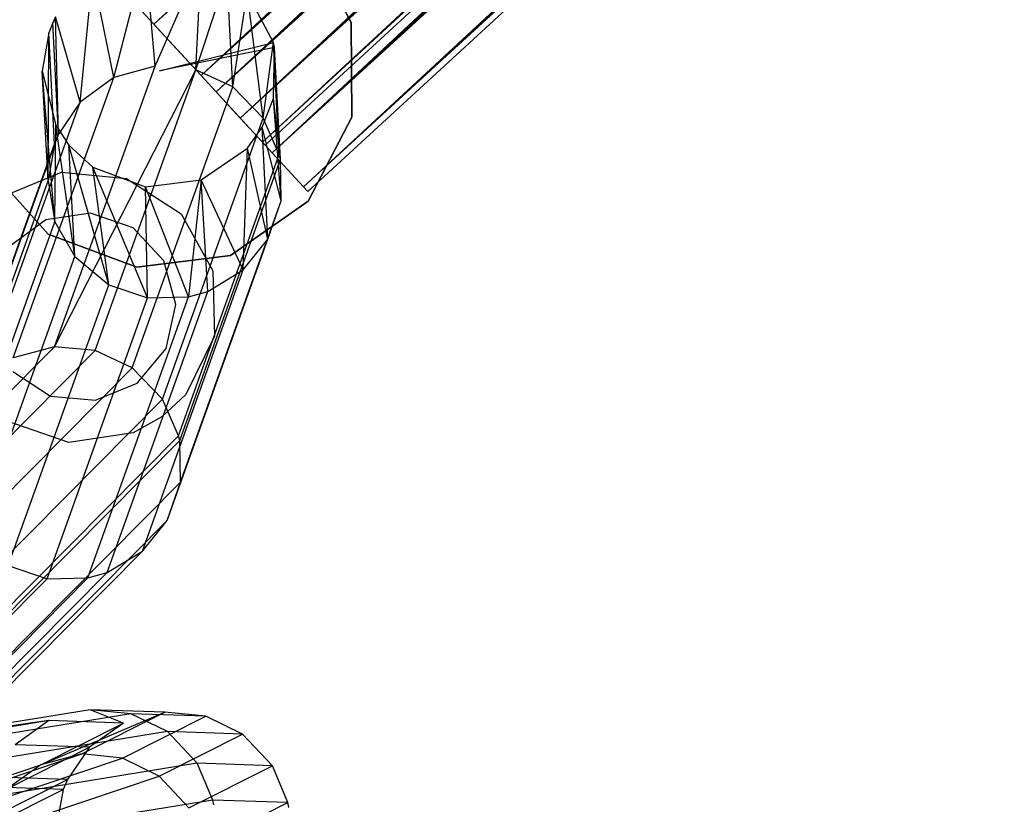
# Model space of a CAD drawing. Extents: x -38.3 to -0.1, y -39.1 to 0.
# Tile 222 of 256: x -18.3 to -17.4, y -19.3 to -18.6. Entities that reach past the tile are written whole.
import ezdxf

# ---------------------------------------------------------------- set-up
doc = ezdxf.new("R2010")
doc.units = 0
doc.header["$MEASUREMENT"] = 0
doc.layers.get('0').update_dxf_attribs({"color": 13, "linetype": 'CONTINUOUS'})

# ---------------------------------------------------------------- blocks, each defined once
blk = doc.blocks.new('ORTO_XII_A_STL')
at = {"color": 0}
for p, q in [((33.01308, 32.55158, 1.10021), (20.43555, 20.89897, 1.1236)), ((33.01308, 32.55158, 1.10021), (20.43555, 20.89897, 1.1236)), ((33.02273, 32.5411, 1.10882), (20.43555, 20.89897, 1.1236)), ((33.02273, 32.5411, 1.10882), (20.43555, 20.89897, 1.1236)), ((33.05483, 32.50619, 1.1236), (20.43555, 20.89897, 1.1236)), ((33.05483, 32.50619, 1.1236), (20.43555, 20.89897, 1.1236)), ((33.05483, 32.50619, 0.85002), (20.43555, 20.89897, 0.85002)), ((33.05483, 32.50619, 0.85002), (20.43555, 20.89897, 0.85002)), ((33.05483, 32.50619, 1.1236), (20.47987, 20.85078, 1.11565)), ((33.05483, 32.50619, 1.1236), (20.47987, 20.85078, 1.11565)), ((33.06608, 32.49397, 1.12461), (20.47987, 20.85078, 1.11565)), ((33.06608, 32.49397, 1.12461), (20.47987, 20.85078, 1.11565)), ((33.06608, 32.49397, 1.18366), (20.49405, 20.83537, 1.17087)), ((33.06608, 32.49397, 1.18366), (20.49405, 20.83537, 1.17087)), ((33.0884, 32.4697, 0.85302), (20.43555, 20.89897, 0.85002)), ((33.0884, 32.4697, 0.85302), (20.43555, 20.89897, 0.85002)), ((33.09916, 32.45801, 0.85797), (20.43555, 20.89897, 0.85002)), ((33.09916, 32.45801, 0.85797), (20.43555, 20.89897, 0.85002)), ((33.09916, 32.45801, 1.11565), (20.47987, 20.85078, 1.11565)), ((33.09916, 32.45801, 1.11565), (20.47987, 20.85078, 1.11565)), ((33.09916, 32.45801, 0.85797), (20.47987, 20.85078, 0.85797)), ((33.09916, 32.45801, 0.85797), (20.47987, 20.85078, 0.85797)), ((33.09797, 32.4593, 0.79568), (20.49405, 20.83537, 0.80275)), ((33.09797, 32.4593, 0.79568), (20.49405, 20.83537, 0.80275)), ((33.09916, 32.45801, 1.11565), (20.51661, 20.81084, 1.07819)), ((33.09916, 32.45801, 1.11565), (20.51661, 20.81084, 1.07819)), ((33.11333, 32.44259, 0.80275), (20.49405, 20.83537, 0.80275)), ((33.11333, 32.44259, 0.80275), (20.49405, 20.83537, 0.80275)), ((33.11333, 32.44259, 1.17087), (20.49405, 20.83537, 1.17087)), ((33.11333, 32.44259, 1.17087), (20.49405, 20.83537, 1.17087)), ((33.10943, 32.44684, 1.10882), (20.51661, 20.81084, 1.07819)), ((33.10943, 32.44684, 1.10882), (20.51661, 20.81084, 1.07819)), ((33.12793, 32.42671, 0.88367), (20.47987, 20.85078, 0.85797)), ((33.12793, 32.42671, 0.88367), (20.47987, 20.85078, 0.85797)), ((33.12801, 32.42664, 1.16111), (20.49405, 20.83537, 1.17087)), ((33.12801, 32.42664, 1.16111), (20.49405, 20.83537, 1.17087)), ((33.12801, 32.42664, 1.16111), (20.54654, 20.7783, 1.11735)), ((33.12801, 32.42664, 1.16111), (20.54654, 20.7783, 1.11735)), ((33.1359, 32.41806, 0.89544), (20.47987, 20.85078, 0.85797)), ((33.1359, 32.41806, 0.89544), (20.47987, 20.85078, 0.85797)), ((33.1359, 32.41806, 1.07819), (20.51661, 20.81084, 1.07819)), ((33.1359, 32.41806, 1.07819), (20.51661, 20.81084, 1.07819)), ((33.1359, 32.41806, 0.89544), (20.51661, 20.81084, 0.89544)), ((33.1359, 32.41806, 0.89544), (20.51661, 20.81084, 0.89544)), ((33.1359, 32.41806, 1.07819), (20.53736, 20.78828, 1.01979)), ((33.1359, 32.41806, 1.07819), (20.53736, 20.78828, 1.01979)), ((33.14285, 32.4105, 1.06509), (20.53736, 20.78828, 1.01979)), ((33.14285, 32.4105, 1.06509), (20.53736, 20.78828, 1.01979)), ((33.15445, 32.39789, 0.83947), (20.49405, 20.83537, 0.80275)), ((33.15445, 32.39789, 0.83947), (20.49405, 20.83537, 0.80275)), ((33.1533, 32.39914, 0.93795), (20.51661, 20.81084, 0.89544)), ((33.1533, 32.39914, 0.93795), (20.51661, 20.81084, 0.89544)), ((33.15665, 32.3955, 0.95383), (20.51661, 20.81084, 0.89544)), ((33.15665, 32.3955, 0.95383), (20.51661, 20.81084, 0.89544)), ((33.15665, 32.3955, 1.01979), (20.53736, 20.78828, 1.01979)), ((33.15665, 32.3955, 1.01979), (20.53736, 20.78828, 1.01979)), ((33.15665, 32.3955, 0.95383), (20.53736, 20.78828, 0.95383)), ((33.15665, 32.3955, 0.95383), (20.53736, 20.78828, 0.95383)), ((33.15868, 32.39329, 1.00342), (20.53736, 20.78828, 0.95383)), ((33.15868, 32.39329, 1.00342), (20.53736, 20.78828, 0.95383)), ((33.15665, 32.3955, 1.01979), (20.54007, 20.78533, 0.98681)), ((33.15665, 32.3955, 1.01979), (20.54007, 20.78533, 0.98681)), ((33.15868, 32.39329, 1.00342), (20.54007, 20.78533, 0.98681)), ((33.15868, 32.39329, 1.00342), (20.54007, 20.78533, 0.98681)), ((33.15445, 32.39789, 0.83947), (20.54654, 20.7783, 0.85627)), ((33.15445, 32.39789, 0.83947), (20.54654, 20.7783, 0.85627)), ((20.54654, 20.7783, 0.85627), (33.16582, 32.38552, 0.85627)), ((20.54654, 20.7783, 0.85627), (33.16582, 32.38552, 0.85627)), ((33.16582, 32.38552, 1.11735), (20.54654, 20.7783, 1.11735)), ((33.16582, 32.38552, 1.11735), (20.54654, 20.7783, 1.11735)), ((33.17575, 32.37473, 1.09863), (20.54654, 20.7783, 1.11735)), ((33.17575, 32.37473, 1.09863), (20.54654, 20.7783, 1.11735)), ((33.17575, 32.37473, 1.09863), (20.57618, 20.74607, 1.03392)), ((33.17575, 32.37473, 1.09863), (20.57618, 20.74607, 1.03392)), ((20.54654, 20.7783, 0.85627), (33.19068, 32.3585, 0.91701)), ((20.54654, 20.7783, 0.85627), (33.19068, 32.3585, 0.91701)), ((20.57618, 20.74607, 0.9397), (33.19068, 32.3585, 0.91701)), ((20.57618, 20.74607, 0.9397), (33.19068, 32.3585, 0.91701)), ((20.57618, 20.74607, 0.9397), (33.19547, 32.35329, 0.9397)), ((20.57618, 20.74607, 0.9397), (33.19547, 32.35329, 0.9397)), ((33.19547, 32.35329, 1.03392), (20.57618, 20.74607, 1.03392)), ((33.19547, 32.35329, 1.03392), (20.57618, 20.74607, 1.03392)), ((33.19837, 32.35014, 1.01054), (20.57618, 20.74607, 1.03392)), ((33.19837, 32.35014, 1.01054), (20.57618, 20.74607, 1.03392)), ((20.57618, 20.74607, 1.03392), (33.19934, 32.34908, 0.98681)), ((20.57618, 20.74607, 1.03392), (33.19934, 32.34908, 0.98681)), ((20.58005, 20.74186, 0.98681), (33.19934, 32.34908, 0.98681)), ((20.58005, 20.74186, 0.98681), (33.19934, 32.34908, 0.98681)), ((27.29022, 27.28768, 1.78919), (20.43555, 20.89897, 1.81258)), ((27.29022, 27.28768, 1.78919), (20.43555, 20.89897, 1.81258)), ((27.29986, 27.2772, 1.7978), (20.43555, 20.89897, 1.81258)), ((27.29986, 27.2772, 1.7978), (20.43555, 20.89897, 1.81258)), ((27.33196, 27.2423, 1.81258), (20.43555, 20.89897, 1.81258)), ((27.33196, 27.2423, 1.81258), (20.43555, 20.89897, 1.81258)), ((27.33196, 27.2423, 1.539), (20.43555, 20.89897, 1.539)), ((27.33196, 27.2423, 1.539), (20.43555, 20.89897, 1.539)), ((27.33196, 27.2423, 1.81258), (20.47987, 20.85078, 1.80463)), ((27.33196, 27.2423, 1.81258), (20.47987, 20.85078, 1.80463)), ((27.34321, 27.23007, 1.81358), (20.47987, 20.85078, 1.80463)), ((27.34321, 27.23007, 1.81358), (20.47987, 20.85078, 1.80463)), ((27.34321, 27.23007, 1.87264), (20.49405, 20.83537, 1.85984)), ((27.34321, 27.23007, 1.87264), (20.49405, 20.83537, 1.85984)), ((27.36553, 27.2058, 1.542), (20.43555, 20.89897, 1.539)), ((27.36553, 27.2058, 1.542), (20.43555, 20.89897, 1.539)), ((27.37629, 27.19411, 1.54695), (20.43555, 20.89897, 1.539)), ((27.37629, 27.19411, 1.54695), (20.43555, 20.89897, 1.539)), ((27.37629, 27.19411, 1.80463), (20.47987, 20.85078, 1.80463)), ((27.37629, 27.19411, 1.80463), (20.47987, 20.85078, 1.80463)), ((27.37629, 27.19411, 1.54695), (20.47987, 20.85078, 1.54695)), ((27.37629, 27.19411, 1.54695), (20.47987, 20.85078, 1.54695)), ((27.37092, 27.19995, 1.48324), (20.49405, 20.83537, 1.49173)), ((27.37092, 27.19995, 1.48324), (20.49405, 20.83537, 1.49173)), ((27.37629, 27.19411, 1.80463), (20.51661, 20.81084, 1.76716)), ((27.37629, 27.19411, 1.80463), (20.51661, 20.81084, 1.76716)), ((27.39046, 27.1787, 1.49173), (20.49405, 20.83537, 1.49173)), ((27.39046, 27.1787, 1.49173), (20.49405, 20.83537, 1.49173)), ((27.38656, 27.18294, 1.7978), (20.51661, 20.81084, 1.76716)), ((27.38656, 27.18294, 1.7978), (20.51661, 20.81084, 1.76716)), ((27.39741, 27.17114, 1.85562), (20.49405, 20.83537, 1.85984)), ((27.39741, 27.17114, 1.85562), (20.49405, 20.83537, 1.85984)), ((27.39741, 27.17114, 1.85562), (20.54654, 20.7783, 1.80632)), ((27.39741, 27.17114, 1.85562), (20.54654, 20.7783, 1.80632)), ((27.40507, 27.16282, 1.57265), (20.47987, 20.85078, 1.54695)), ((27.40507, 27.16282, 1.57265), (20.47987, 20.85078, 1.54695)), ((27.41303, 27.15416, 1.58441), (20.47987, 20.85078, 1.54695)), ((27.41303, 27.15416, 1.58441), (20.47987, 20.85078, 1.54695)), ((27.41303, 27.15416, 1.76716), (20.51661, 20.81084, 1.76716)), ((27.41303, 27.15416, 1.76716), (20.51661, 20.81084, 1.76716)), ((27.41303, 27.15416, 1.58441), (20.51661, 20.81084, 1.58441)), ((27.41303, 27.15416, 1.58441), (20.51661, 20.81084, 1.58441)), ((27.41303, 27.15416, 1.76716), (20.53736, 20.78828, 1.70876)), ((27.41303, 27.15416, 1.76716), (20.53736, 20.78828, 1.70876)), ((27.42154, 27.14491, 1.51653), (20.49405, 20.83537, 1.49173)), ((27.42154, 27.14491, 1.51653), (20.49405, 20.83537, 1.49173)), ((27.41998, 27.14661, 1.75406), (20.53736, 20.78828, 1.70876)), ((27.41998, 27.14661, 1.75406), (20.53736, 20.78828, 1.70876)), ((27.42154, 27.14491, 1.51653), (20.54654, 20.7783, 1.54525)), ((27.42154, 27.14491, 1.51653), (20.54654, 20.7783, 1.54525)), ((27.43043, 27.13525, 1.62692), (20.51661, 20.81084, 1.58441)), ((27.43043, 27.13525, 1.62692), (20.51661, 20.81084, 1.58441)), ((27.43378, 27.1316, 1.64281), (20.51661, 20.81084, 1.58441)), ((27.43378, 27.1316, 1.64281), (20.51661, 20.81084, 1.58441)), ((27.43378, 27.1316, 1.70876), (20.53736, 20.78828, 1.70876)), ((27.43378, 27.1316, 1.70876), (20.53736, 20.78828, 1.70876)), ((27.43378, 27.1316, 1.64281), (20.53736, 20.78828, 1.64281)), ((27.43378, 27.1316, 1.64281), (20.53736, 20.78828, 1.64281)), ((27.43581, 27.12939, 1.6924), (20.53736, 20.78828, 1.64281)), ((27.43581, 27.12939, 1.6924), (20.53736, 20.78828, 1.64281)), ((27.43378, 27.1316, 1.70876), (20.54007, 20.78533, 1.67579)), ((27.43378, 27.1316, 1.70876), (20.54007, 20.78533, 1.67579)), ((27.43581, 27.12939, 1.6924), (20.54007, 20.78533, 1.67579)), ((27.43581, 27.12939, 1.6924), (20.54007, 20.78533, 1.67579)), ((27.44224, 27.1224, 1.80751), (20.54654, 20.7783, 1.80632)), ((27.44224, 27.1224, 1.80751), (20.54654, 20.7783, 1.80632)), ((27.44296, 27.12163, 1.54525), (20.54654, 20.7783, 1.54525)), ((27.44296, 27.12163, 1.54525), (20.54654, 20.7783, 1.54525)), ((27.44296, 27.12163, 1.54525), (20.57618, 20.74607, 1.62868)), ((27.44296, 27.12163, 1.54525), (20.57618, 20.74607, 1.62868)), ((27.45862, 27.1046, 1.57736), (20.57618, 20.74607, 1.62868)), ((27.45862, 27.1046, 1.57736), (20.57618, 20.74607, 1.62868)), ((27.46995, 27.09228, 1.73662), (20.54654, 20.7783, 1.80632)), ((27.46995, 27.09228, 1.73662), (20.54654, 20.7783, 1.80632)), ((27.4726, 27.0894, 1.7229), (20.54654, 20.7783, 1.80632)), ((27.4726, 27.0894, 1.7229), (20.54654, 20.7783, 1.80632)), ((27.4726, 27.0894, 1.62868), (20.57618, 20.74607, 1.62868)), ((27.4726, 27.0894, 1.62868), (20.57618, 20.74607, 1.62868)), ((27.4726, 27.0894, 1.7229), (20.57618, 20.74607, 1.7229)), ((27.4726, 27.0894, 1.7229), (20.57618, 20.74607, 1.7229)), ((27.47574, 27.08598, 1.65521), (20.57618, 20.74607, 1.62868)), ((27.47574, 27.08598, 1.65521), (20.57618, 20.74607, 1.62868)), ((27.47574, 27.08598, 1.65521), (20.58005, 20.74186, 1.67579)), ((27.47574, 27.08598, 1.65521), (20.58005, 20.74186, 1.67579)), ((27.47647, 27.08519, 1.67579), (20.58005, 20.74186, 1.67579)), ((27.47647, 27.08519, 1.67579), (20.58005, 20.74186, 1.67579)), ((20.57928, 20.97918, 66.81358), (20.62099, 20.90062, 66.81358)), ((20.62099, 20.90062, 66.78209), (20.57928, 20.97918, 66.78209)), ((20.62099, 20.90062, 66.78209), (20.57928, 20.97918, 66.78209)), ((20.57928, 20.97918, 66.81358), (20.62099, 20.90062, 66.81358)), ((20.39773, 20.84892, 65.68731), (20.42742, 20.96419, 66.80295)), ((20.39773, 20.84892, 65.68731), (20.42742, 20.96419, 66.80295)), ((20.43654, 20.85968, 65.6861), (20.42742, 20.96419, 66.80295)), ((20.43654, 20.85968, 65.6861), (20.42742, 20.96419, 66.80295)), ((20.43654, 20.85968, 65.6861), (20.47979, 20.95797, 66.80438)), ((20.43654, 20.85968, 65.6861), (20.47979, 20.95797, 66.80438)), ((20.47493, 20.8563, 65.68618), (20.47979, 20.95797, 66.80438)), ((20.47493, 20.8563, 65.68618), (20.47979, 20.95797, 66.80438)), ((20.36624, 20.82589, 65.68961), (20.3781, 20.94546, 66.80396)), ((20.36624, 20.82589, 65.68961), (20.3781, 20.94546, 66.80396)), ((20.39773, 20.84892, 65.68731), (20.3781, 20.94546, 66.80396)), ((20.39773, 20.84892, 65.68731), (20.3781, 20.94546, 66.80396)), ((20.43555, 20.89897, 0.85002), (20.3938, 20.94436, 0.87341)), ((20.3938, 20.94436, 1.10021), (20.43555, 20.89897, 1.1236)), ((20.3938, 20.94436, 1.10021), (20.43555, 20.89897, 1.1236)), ((20.43555, 20.89897, 0.85002), (20.3938, 20.94436, 0.87341)), ((20.43555, 20.89897, 1.539), (20.3938, 20.94436, 1.56238)), ((20.3938, 20.94436, 1.78919), (20.43555, 20.89897, 1.81258)), ((20.3938, 20.94436, 1.78919), (20.43555, 20.89897, 1.81258)), ((20.43555, 20.89897, 1.539), (20.3938, 20.94436, 1.56238)), ((20.47493, 20.8563, 65.68618), (20.50416, 20.94515, 66.80599)), ((20.47493, 20.8563, 65.68618), (20.50416, 20.94515, 66.80599)), ((20.50964, 20.8401, 65.68748), (20.50416, 20.94515, 66.80599)), ((20.50964, 20.8401, 65.68748), (20.50416, 20.94515, 66.80599)), ((20.50964, 20.8401, 65.68748), (20.52323, 20.92823, 66.80791)), ((20.50964, 20.8401, 65.68748), (20.52323, 20.92823, 66.80791)), ((20.54778, 20.88178, 66.81274), (20.52323, 20.92823, 66.80791)), ((20.53823, 20.81079, 65.69002), (20.52323, 20.92823, 66.80791)), ((20.54778, 20.88178, 66.81274), (20.52323, 20.92823, 66.80791)), ((20.53823, 20.81079, 65.69002), (20.52323, 20.92823, 66.80791)), ((20.34315, 20.90607, 66.80718), (20.34035, 20.90034, 66.80769)), ((20.34315, 20.90607, 66.80718), (20.34035, 20.90034, 66.80769)), ((20.36624, 20.82589, 65.68961), (20.34315, 20.90607, 66.80718)), ((20.36624, 20.82589, 65.68961), (20.34315, 20.90607, 66.80718)), ((20.34579, 20.7956, 65.69252), (20.34315, 20.90607, 66.80718)), ((20.34579, 20.7956, 65.69252), (20.34315, 20.90607, 66.80718)), ((20.49405, 20.83537, 1.17087), (20.43073, 20.90421, 1.18223)), ((20.43073, 20.90421, 0.7914), (20.49405, 20.83537, 0.80275)), ((20.43073, 20.90421, 0.7914), (20.49405, 20.83537, 0.80275)), ((20.49405, 20.83537, 1.17087), (20.43073, 20.90421, 1.18223)), ((20.49405, 20.83537, 1.85984), (20.43073, 20.90421, 1.8712)), ((20.43073, 20.90421, 1.48037), (20.49405, 20.83537, 1.49173)), ((20.43073, 20.90421, 1.48037), (20.49405, 20.83537, 1.49173)), ((20.49405, 20.83537, 1.85984), (20.43073, 20.90421, 1.8712)), ((20.34035, 20.90034, 66.80769), (20.33659, 20.89094, 66.80853)), ((20.34035, 20.90034, 66.80769), (20.33659, 20.89094, 66.80853)), ((20.34579, 20.7956, 65.69252), (20.34035, 20.90034, 66.80769)), ((20.34579, 20.7956, 65.69252), (20.34035, 20.90034, 66.80769)), ((20.47987, 20.85078, 0.85797), (20.43555, 20.89897, 0.85002)), ((20.43555, 20.89897, 1.1236), (20.47987, 20.85078, 1.11565)), ((20.43555, 20.89897, 1.1236), (20.47987, 20.85078, 1.11565)), ((20.47987, 20.85078, 0.85797), (20.43555, 20.89897, 0.85002)), ((20.47987, 20.85078, 1.54695), (20.43555, 20.89897, 1.539)), ((20.43555, 20.89897, 1.81258), (20.47987, 20.85078, 1.80463)), ((20.43555, 20.89897, 1.81258), (20.47987, 20.85078, 1.80463)), ((20.47987, 20.85078, 1.54695), (20.43555, 20.89897, 1.539)), ((20.62099, 20.90062, 66.81358), (20.62142, 20.81168, 66.81358)), ((20.62142, 20.81168, 66.78209), (20.62099, 20.90062, 66.78209)), ((20.62099, 20.90062, 66.78209), (20.62099, 20.90062, 66.81358)), ((20.62099, 20.90062, 66.78209), (20.62099, 20.90062, 66.81358)), ((20.62142, 20.81168, 66.78209), (20.62099, 20.90062, 66.78209)), ((20.62099, 20.90062, 66.81358), (20.62142, 20.81168, 66.81358)), ((20.33659, 20.89094, 66.80853), (20.33056, 20.85504, 66.81186)), ((20.33659, 20.89094, 66.80853), (20.33056, 20.85504, 66.81186)), ((20.33601, 20.75179, 65.69662), (20.33659, 20.89094, 66.80853)), ((20.33601, 20.75179, 65.69662), (20.33659, 20.89094, 66.80853)), ((20.34203, 20.7862, 65.69341), (20.33659, 20.89094, 66.80853)), ((20.34203, 20.7862, 65.69341), (20.33659, 20.89094, 66.80853)), ((20.44078, 20.85529, 66.81358), (20.54778, 20.88178, 66.81274)), ((20.44078, 20.85529, 66.81358), (20.54778, 20.88178, 66.81274)), ((20.5488, 20.87725, 66.81319), (20.44078, 20.85529, 66.81358)), ((20.5488, 20.87725, 66.81319), (20.44078, 20.85529, 66.81358)), ((20.53823, 20.81079, 65.69002), (20.54778, 20.88178, 66.81274)), ((20.53823, 20.81079, 65.69002), (20.54778, 20.88178, 66.81274)), ((20.5488, 20.87725, 66.81319), (20.54778, 20.88178, 66.81274)), ((20.55327, 20.77661, 65.69309), (20.54778, 20.88178, 66.81274)), ((20.5488, 20.87725, 66.81319), (20.54778, 20.88178, 66.81274)), ((20.55327, 20.77661, 65.69309), (20.54778, 20.88178, 66.81274)), ((20.54782, 20.82926, 66.81776), (20.5488, 20.87725, 66.81319)), ((20.54782, 20.82926, 66.81776), (20.5488, 20.87725, 66.81319)), ((20.55429, 20.77208, 65.6935), (20.5488, 20.87725, 66.81319)), ((20.55429, 20.77208, 65.6935), (20.5488, 20.87725, 66.81319)), ((20.34203, 20.59605, 62.67453), (20.43654, 20.85968, 65.6861)), ((20.34203, 20.59605, 62.67453), (20.43654, 20.85968, 65.6861)), ((20.34203, 20.59605, 62.67453), (20.47493, 20.8563, 65.68618)), ((20.34203, 20.59605, 62.67453), (20.47493, 20.8563, 65.68618)), ((20.3804, 20.59251, 62.67272), (20.47493, 20.8563, 65.68618)), ((20.3804, 20.59251, 62.67272), (20.47493, 20.8563, 65.68618)), ((20.43654, 20.85968, 65.6861), (20.39773, 20.84892, 65.68731)), ((20.43654, 20.85968, 65.6861), (20.39773, 20.84892, 65.68731)), ((20.50964, 20.8401, 65.68748), (20.47493, 20.8563, 65.68618)), ((20.50964, 20.8401, 65.68748), (20.47493, 20.8563, 65.68618)), ((20.30326, 20.58545, 62.67754), (20.39773, 20.84892, 65.68731)), ((20.30326, 20.58545, 62.67754), (20.39773, 20.84892, 65.68731)), ((20.33056, 20.85504, 66.81186), (20.34322, 20.80407, 66.81694)), ((20.33601, 20.75179, 65.69662), (20.33056, 20.85504, 66.81186)), ((20.33601, 20.75179, 65.69662), (20.33056, 20.85504, 66.81186)), ((20.34251, 20.71323, 65.70014), (20.33056, 20.85504, 66.81186)), ((20.34251, 20.71323, 65.70014), (20.33056, 20.85504, 66.81186)), ((20.33056, 20.85504, 66.81186), (20.34322, 20.80407, 66.81694)), ((20.39773, 20.84892, 65.68731), (20.36624, 20.82589, 65.68961)), ((20.39773, 20.84892, 65.68731), (20.36624, 20.82589, 65.68961)), ((20.51661, 20.81084, 0.89544), (20.47987, 20.85078, 0.85797)), ((20.47987, 20.85078, 1.11565), (20.51661, 20.81084, 1.07819)), ((20.47987, 20.85078, 1.11565), (20.51661, 20.81084, 1.07819)), ((20.51661, 20.81084, 0.89544), (20.47987, 20.85078, 0.85797)), ((20.51661, 20.81084, 1.58441), (20.47987, 20.85078, 1.54695)), ((20.47987, 20.85078, 1.80463), (20.51661, 20.81084, 1.76716)), ((20.47987, 20.85078, 1.80463), (20.51661, 20.81084, 1.76716)), ((20.51661, 20.81084, 1.58441), (20.47987, 20.85078, 1.54695)), ((20.41508, 20.57615, 62.67217), (20.50964, 20.8401, 65.68748)), ((20.41508, 20.57615, 62.67217), (20.50964, 20.8401, 65.68748)), ((20.53823, 20.81079, 65.69002), (20.50964, 20.8401, 65.68748)), ((20.53823, 20.81079, 65.69002), (20.50964, 20.8401, 65.68748)), ((20.54654, 20.7783, 1.11735), (20.49405, 20.83537, 1.17087)), ((20.49405, 20.83537, 0.80275), (20.54654, 20.7783, 0.85627)), ((20.49405, 20.83537, 0.80275), (20.54654, 20.7783, 0.85627)), ((20.54654, 20.7783, 1.11735), (20.49405, 20.83537, 1.17087)), ((20.54654, 20.7783, 1.80632), (20.49405, 20.83537, 1.85984)), ((20.49405, 20.83537, 1.49173), (20.54654, 20.7783, 1.54525)), ((20.49405, 20.83537, 1.49173), (20.54654, 20.7783, 1.54525)), ((20.54654, 20.7783, 1.80632), (20.49405, 20.83537, 1.85984)), ((20.53716, 20.80219, 66.82018), (20.54782, 20.82926, 66.81776)), ((20.53716, 20.80219, 66.82018), (20.54782, 20.82926, 66.81776)), ((20.55513, 20.73309, 65.69709), (20.54782, 20.82926, 66.81776)), ((20.55513, 20.73309, 65.69709), (20.54782, 20.82926, 66.81776)), ((20.55429, 20.77208, 65.6935), (20.54782, 20.82926, 66.81776)), ((20.55429, 20.77208, 65.6935), (20.54782, 20.82926, 66.81776)), ((20.27178, 20.56254, 62.68116), (20.36624, 20.82589, 65.68961)), ((20.27178, 20.56254, 62.68116), (20.36624, 20.82589, 65.68961)), ((20.36624, 20.82589, 65.68961), (20.34579, 20.7956, 65.69252)), ((20.36624, 20.82589, 65.68961), (20.34579, 20.7956, 65.69252)), ((20.44364, 20.54669, 62.67305), (20.53823, 20.81079, 65.69002)), ((20.44364, 20.54669, 62.67305), (20.53823, 20.81079, 65.69002)), ((20.51661, 20.81084, 1.07819), (20.53736, 20.78828, 1.01979)), ((20.53736, 20.78828, 0.95383), (20.51661, 20.81084, 0.89544)), ((20.51661, 20.81084, 1.07819), (20.53736, 20.78828, 1.01979)), ((20.53736, 20.78828, 0.95383), (20.51661, 20.81084, 0.89544)), ((20.51661, 20.81084, 1.76716), (20.53736, 20.78828, 1.70876)), ((20.53736, 20.78828, 1.64281), (20.51661, 20.81084, 1.58441)), ((20.51661, 20.81084, 1.76716), (20.53736, 20.78828, 1.70876)), ((20.53736, 20.78828, 1.64281), (20.51661, 20.81084, 1.58441)), ((20.55327, 20.77661, 65.69309), (20.53823, 20.81079, 65.69002)), ((20.55327, 20.77661, 65.69309), (20.53823, 20.81079, 65.69002)), ((20.62142, 20.81168, 66.81358), (20.58046, 20.73273, 66.81358)), ((20.58046, 20.73273, 66.78209), (20.62142, 20.81168, 66.78209)), ((20.58046, 20.73273, 66.78209), (20.62142, 20.81168, 66.78209)), ((20.62142, 20.81168, 66.81358), (20.58046, 20.73273, 66.81358)), ((20.62142, 20.81168, 66.78209), (20.62142, 20.81168, 66.81358)), ((20.62142, 20.81168, 66.78209), (20.62142, 20.81168, 66.81358)), ((20.34251, 20.71323, 65.70014), (20.34322, 20.80407, 66.81694)), ((20.34251, 20.71323, 65.70014), (20.34322, 20.80407, 66.81694)), ((20.34322, 20.80407, 66.81694), (20.35562, 20.78549, 66.81891)), ((20.36107, 20.68068, 65.70303), (20.34322, 20.80407, 66.81694)), ((20.36107, 20.68068, 65.70303), (20.34322, 20.80407, 66.81694)), ((20.34322, 20.80407, 66.81694), (20.35562, 20.78549, 66.81891)), ((20.52333, 20.7827, 66.82183), (20.53716, 20.80219, 66.82018)), ((20.52333, 20.7827, 66.82183), (20.53716, 20.80219, 66.82018)), ((20.54265, 20.69702, 65.70049), (20.53716, 20.80219, 66.82018)), ((20.54265, 20.69702, 65.70049), (20.53716, 20.80219, 66.82018)), ((20.55513, 20.73309, 65.69709), (20.53716, 20.80219, 66.82018)), ((20.55513, 20.73309, 65.69709), (20.53716, 20.80219, 66.82018)), ((20.25134, 20.53231, 62.68479), (20.34579, 20.7956, 65.69252)), ((20.25134, 20.53231, 62.68479), (20.34579, 20.7956, 65.69252)), ((20.34579, 20.7956, 65.69252), (20.34203, 20.7862, 65.69341)), ((20.34579, 20.7956, 65.69252), (20.34203, 20.7862, 65.69341)), ((20.24758, 20.52292, 62.68577), (20.34203, 20.7862, 65.69341)), ((20.24758, 20.52292, 62.68577), (20.34203, 20.7862, 65.69341)), ((20.34203, 20.7862, 65.69341), (20.33601, 20.75179, 65.69662)), ((20.34203, 20.7862, 65.69341), (20.33601, 20.75179, 65.69662)), ((20.35562, 20.78549, 66.81891), (20.37823, 20.76484, 66.82124)), ((20.36107, 20.68068, 65.70303), (20.35562, 20.78549, 66.81891)), ((20.36107, 20.68068, 65.70303), (20.35562, 20.78549, 66.81891)), ((20.39318, 20.65414, 65.7053), (20.35562, 20.78549, 66.81891)), ((20.39318, 20.65414, 65.7053), (20.35562, 20.78549, 66.81891)), ((20.35562, 20.78549, 66.81891), (20.37823, 20.76484, 66.82124)), ((20.47994, 20.75277, 66.824), (20.52333, 20.7827, 66.82183)), ((20.47994, 20.75277, 66.824), (20.52333, 20.7827, 66.82183)), ((20.51935, 20.66812, 65.70329), (20.52333, 20.7827, 66.82183)), ((20.51935, 20.66812, 65.70329), (20.52333, 20.7827, 66.82183)), ((20.54265, 20.69702, 65.70049), (20.52333, 20.7827, 66.82183)), ((20.54265, 20.69702, 65.70049), (20.52333, 20.7827, 66.82183)), ((20.53736, 20.78828, 1.01979), (20.54007, 20.78533, 0.98681)), ((20.54007, 20.78533, 0.98681), (20.53736, 20.78828, 0.95383)), ((20.53736, 20.78828, 1.01979), (20.54007, 20.78533, 0.98681)), ((20.54007, 20.78533, 0.98681), (20.53736, 20.78828, 0.95383)), ((20.53736, 20.78828, 1.70876), (20.54007, 20.78533, 1.67579)), ((20.54007, 20.78533, 1.67579), (20.53736, 20.78828, 1.64281)), ((20.53736, 20.78828, 1.70876), (20.54007, 20.78533, 1.67579)), ((20.54007, 20.78533, 1.67579), (20.53736, 20.78828, 1.64281)), ((20.45866, 20.51243, 62.67506), (20.55327, 20.77661, 65.69309)), ((20.45866, 20.51243, 62.67506), (20.55327, 20.77661, 65.69309)), ((20.45968, 20.50788, 62.67538), (20.55429, 20.77208, 65.6935)), ((20.45968, 20.50788, 62.67538), (20.55429, 20.77208, 65.6935)), ((20.57618, 20.74607, 1.03392), (20.54654, 20.7783, 1.11735)), ((20.54654, 20.7783, 0.85627), (20.57618, 20.74607, 0.9397)), ((20.54654, 20.7783, 0.85627), (20.57618, 20.74607, 0.9397)), ((20.57618, 20.74607, 1.03392), (20.54654, 20.7783, 1.11735)), ((20.57618, 20.74607, 1.7229), (20.54654, 20.7783, 1.80632)), ((20.54654, 20.7783, 1.54525), (20.57618, 20.74607, 1.62868)), ((20.54654, 20.7783, 1.54525), (20.57618, 20.74607, 1.62868)), ((20.57618, 20.74607, 1.7229), (20.54654, 20.7783, 1.80632)), ((20.55429, 20.77208, 65.6935), (20.55327, 20.77661, 65.69309)), ((20.55429, 20.77208, 65.6935), (20.55327, 20.77661, 65.69309)), ((20.55513, 20.73309, 65.69709), (20.55429, 20.77208, 65.6935)), ((20.55513, 20.73309, 65.69709), (20.55429, 20.77208, 65.6935)), ((20.33596, 20.70185, 66.81358), (20.27666, 20.76813, 66.81358)), ((20.27666, 20.76813, 66.78209), (20.33596, 20.70185, 66.78209)), ((20.27666, 20.76813, 66.78209), (20.33596, 20.70185, 66.78209)), ((20.33596, 20.70185, 66.81358), (20.27666, 20.76813, 66.81358)), ((20.37823, 20.76484, 66.82124), (20.42757, 20.74632, 66.82379)), ((20.39318, 20.65414, 65.7053), (20.37823, 20.76484, 66.82124)), ((20.39318, 20.65414, 65.7053), (20.37823, 20.76484, 66.82124)), ((20.42957, 20.64183, 65.70622), (20.37823, 20.76484, 66.82124)), ((20.42957, 20.64183, 65.70622), (20.37823, 20.76484, 66.82124)), ((20.37823, 20.76484, 66.82124), (20.42757, 20.74632, 66.82379)), ((20.292, 20.73664, 2.24665), (20.34866, 20.75989, 2.24665)), ((20.292, 20.73664, 2.25059), (20.34866, 20.75989, 2.25059)), ((20.292, 20.73664, 2.24665), (20.34866, 20.75989, 2.24665)), ((20.292, 20.73664, 2.25059), (20.34866, 20.75989, 2.25059)), ((20.34866, 20.75989, 2.24665), (20.40963, 20.75414, 2.24665)), ((20.34866, 20.75989, 2.25059), (20.34866, 20.75989, 2.24665)), ((20.34866, 20.75989, 2.25059), (20.40963, 20.75414, 2.25059)), ((20.34866, 20.75989, 2.24665), (20.40963, 20.75414, 2.24665)), ((20.34866, 20.75989, 2.25059), (20.34866, 20.75989, 2.24665)), ((20.34866, 20.75989, 2.25059), (20.40963, 20.75414, 2.25059)), ((20.40963, 20.75414, 2.24665), (20.46095, 20.72071, 2.24665)), ((20.40963, 20.75414, 2.25059), (20.40963, 20.75414, 2.24665)), ((20.40963, 20.75414, 2.25059), (20.46095, 20.72071, 2.25059)), ((20.40963, 20.75414, 2.24665), (20.46095, 20.72071, 2.24665)), ((20.40963, 20.75414, 2.25059), (20.40963, 20.75414, 2.24665)), ((20.40963, 20.75414, 2.25059), (20.46095, 20.72071, 2.25059)), ((20.24155, 20.48851, 62.68895), (20.33601, 20.75179, 65.69662)), ((20.24155, 20.48851, 62.68895), (20.33601, 20.75179, 65.69662)), ((20.33601, 20.75179, 65.69662), (20.34251, 20.71323, 65.70014)), ((20.33601, 20.75179, 65.69662), (20.34251, 20.71323, 65.70014)), ((20.42757, 20.74632, 66.82379), (20.47994, 20.75277, 66.824)), ((20.42757, 20.74632, 66.82379), (20.47994, 20.75277, 66.824)), ((20.42957, 20.64183, 65.70622), (20.42757, 20.74632, 66.82379)), ((20.42957, 20.64183, 65.70622), (20.42757, 20.74632, 66.82379)), ((20.46812, 20.64273, 65.70592), (20.42757, 20.74632, 66.82379)), ((20.46812, 20.64273, 65.70592), (20.42757, 20.74632, 66.82379)), ((20.47994, 20.75277, 66.824), (20.46812, 20.64273, 65.70592)), ((20.47994, 20.75277, 66.824), (20.46812, 20.64273, 65.70592)), ((20.48613, 20.64797, 65.70534), (20.47994, 20.75277, 66.824)), ((20.48613, 20.64797, 65.70534), (20.47994, 20.75277, 66.824)), ((20.51935, 20.66812, 65.70329), (20.47994, 20.75277, 66.824)), ((20.51935, 20.66812, 65.70329), (20.47994, 20.75277, 66.824)), ((20.57618, 20.74607, 0.9397), (20.58005, 20.74186, 0.98681)), ((20.58005, 20.74186, 0.98681), (20.57618, 20.74607, 1.03392)), ((20.58005, 20.74186, 0.98681), (20.57618, 20.74607, 1.03392)), ((20.57618, 20.74607, 0.9397), (20.58005, 20.74186, 0.98681)), ((20.57618, 20.74607, 1.62868), (20.58005, 20.74186, 1.67579)), ((20.58005, 20.74186, 1.67579), (20.57618, 20.74607, 1.7229)), ((20.57618, 20.74607, 1.62868), (20.58005, 20.74186, 1.67579)), ((20.58005, 20.74186, 1.67579), (20.57618, 20.74607, 1.7229)), ((20.46051, 20.46886, 62.67857), (20.55513, 20.73309, 65.69709)), ((20.46051, 20.46886, 62.67857), (20.55513, 20.73309, 65.69709)), ((20.58046, 20.73273, 66.81358), (20.50751, 20.68185, 66.81358)), ((20.50751, 20.68185, 66.78209), (20.58046, 20.73273, 66.78209)), ((20.50751, 20.68185, 66.78209), (20.58046, 20.73273, 66.78209)), ((20.58046, 20.73273, 66.81358), (20.50751, 20.68185, 66.81358)), ((20.54265, 20.69702, 65.70049), (20.55513, 20.73309, 65.69709)), ((20.54265, 20.69702, 65.70049), (20.55513, 20.73309, 65.69709)), ((20.58046, 20.73273, 66.78209), (20.58046, 20.73273, 66.81358)), ((20.58046, 20.73273, 66.78209), (20.58046, 20.73273, 66.81358)), ((20.3758, 20.72152, 2.1876), (20.33386, 20.71528, 2.1876)), ((20.3758, 20.72152, 2.24665), (20.33386, 20.71528, 2.24665)), ((20.3758, 20.72152, 2.1876), (20.33386, 20.71528, 2.1876)), ((20.3758, 20.72152, 2.24665), (20.33386, 20.71528, 2.24665)), ((20.41583, 20.70755, 2.1876), (20.3758, 20.72152, 2.1876)), ((20.41583, 20.70755, 2.24665), (20.3758, 20.72152, 2.24665)), ((20.3758, 20.72152, 2.24665), (20.3758, 20.72152, 2.1876)), ((20.41583, 20.70755, 2.1876), (20.3758, 20.72152, 2.1876)), ((20.3758, 20.72152, 2.24665), (20.3758, 20.72152, 2.1876)), ((20.41583, 20.70755, 2.24665), (20.3758, 20.72152, 2.24665)), ((20.46095, 20.72071, 2.24665), (20.49085, 20.66726, 2.24665)), ((20.46095, 20.72071, 2.25059), (20.46095, 20.72071, 2.24665)), ((20.46095, 20.72071, 2.25059), (20.49085, 20.66726, 2.25059)), ((20.46095, 20.72071, 2.24665), (20.49085, 20.66726, 2.24665)), ((20.46095, 20.72071, 2.25059), (20.46095, 20.72071, 2.24665)), ((20.46095, 20.72071, 2.25059), (20.49085, 20.66726, 2.25059)), ((20.24803, 20.44989, 62.6918), (20.34251, 20.71323, 65.70014)), ((20.24803, 20.44989, 62.6918), (20.34251, 20.71323, 65.70014)), ((20.33386, 20.71528, 2.1876), (20.29962, 20.69027, 2.1876)), ((20.33386, 20.71528, 2.24665), (20.29962, 20.69027, 2.24665)), ((20.33386, 20.71528, 2.1876), (20.29962, 20.69027, 2.1876)), ((20.33386, 20.71528, 2.24665), (20.29962, 20.69027, 2.24665)), ((20.33386, 20.71528, 2.24665), (20.33386, 20.71528, 2.1876)), ((20.33386, 20.71528, 2.24665), (20.33386, 20.71528, 2.1876)), ((20.34251, 20.71323, 65.70014), (20.36107, 20.68068, 65.70303)), ((20.34251, 20.71323, 65.70014), (20.36107, 20.68068, 65.70303)), ((20.44478, 20.67658, 2.1876), (20.41583, 20.70755, 2.1876)), ((20.44478, 20.67658, 2.24665), (20.41583, 20.70755, 2.24665)), ((20.41583, 20.70755, 2.24665), (20.41583, 20.70755, 2.1876)), ((20.44478, 20.67658, 2.1876), (20.41583, 20.70755, 2.1876)), ((20.41583, 20.70755, 2.24665), (20.41583, 20.70755, 2.1876)), ((20.44478, 20.67658, 2.24665), (20.41583, 20.70755, 2.24665)), ((20.41927, 20.67071, 66.81358), (20.33596, 20.70185, 66.81358)), ((20.33596, 20.70185, 66.78209), (20.41927, 20.67071, 66.78209)), ((20.33596, 20.70185, 66.78209), (20.41927, 20.67071, 66.78209)), ((20.33596, 20.70185, 66.78209), (20.33596, 20.70185, 66.81358)), ((20.41927, 20.67071, 66.81358), (20.33596, 20.70185, 66.81358)), ((20.33596, 20.70185, 66.78209), (20.33596, 20.70185, 66.81358)), ((20.44802, 20.43282, 62.68225), (20.54265, 20.69702, 65.70049)), ((20.44802, 20.43282, 62.68225), (20.54265, 20.69702, 65.70049)), ((20.51935, 20.66812, 65.70329), (20.54265, 20.69702, 65.70049)), ((20.51935, 20.66812, 65.70329), (20.54265, 20.69702, 65.70049)), ((20.26657, 20.41723, 62.69349), (20.36107, 20.68068, 65.70303)), ((20.26657, 20.41723, 62.69349), (20.36107, 20.68068, 65.70303)), ((20.36107, 20.68068, 65.70303), (20.39318, 20.65414, 65.7053)), ((20.36107, 20.68068, 65.70303), (20.39318, 20.65414, 65.7053)), ((20.50751, 20.68185, 66.81358), (20.41927, 20.67071, 66.81358)), ((20.41927, 20.67071, 66.78209), (20.50751, 20.68185, 66.78209)), ((20.41927, 20.67071, 66.78209), (20.50751, 20.68185, 66.78209)), ((20.50751, 20.68185, 66.81358), (20.41927, 20.67071, 66.81358)), ((20.50751, 20.68185, 66.78209), (20.50751, 20.68185, 66.81358)), ((20.50751, 20.68185, 66.78209), (20.50751, 20.68185, 66.81358)), ((20.41927, 20.67071, 66.78209), (20.41927, 20.67071, 66.81358)), ((20.41927, 20.67071, 66.78209), (20.41927, 20.67071, 66.81358)), ((20.45603, 20.6357, 2.1876), (20.44478, 20.67658, 2.1876)), ((20.45603, 20.6357, 2.24665), (20.44478, 20.67658, 2.24665)), ((20.44478, 20.67658, 2.24665), (20.44478, 20.67658, 2.1876)), ((20.45603, 20.6357, 2.1876), (20.44478, 20.67658, 2.1876)), ((20.44478, 20.67658, 2.24665), (20.44478, 20.67658, 2.1876)), ((20.45603, 20.6357, 2.24665), (20.44478, 20.67658, 2.24665)), ((20.42473, 20.40399, 62.68591), (20.51935, 20.66812, 65.70329)), ((20.42473, 20.40399, 62.68591), (20.51935, 20.66812, 65.70329)), ((20.48613, 20.64797, 65.70534), (20.51935, 20.66812, 65.70329)), ((20.48613, 20.64797, 65.70534), (20.51935, 20.66812, 65.70329)), ((20.49085, 20.66726, 2.24665), (20.49249, 20.60604, 2.24665)), ((20.49085, 20.66726, 2.25059), (20.49085, 20.66726, 2.24665)), ((20.49085, 20.66726, 2.25059), (20.49249, 20.60604, 2.25059)), ((20.49085, 20.66726, 2.24665), (20.49249, 20.60604, 2.24665)), ((20.49085, 20.66726, 2.25059), (20.49085, 20.66726, 2.24665)), ((20.49085, 20.66726, 2.25059), (20.49249, 20.60604, 2.25059)), ((20.29865, 20.39053, 62.69394), (20.39318, 20.65414, 65.7053)), ((20.29865, 20.39053, 62.69394), (20.39318, 20.65414, 65.7053)), ((20.39318, 20.65414, 65.7053), (20.42957, 20.64183, 65.70622)), ((20.39318, 20.65414, 65.7053), (20.42957, 20.64183, 65.70622)), ((20.37353, 20.37879, 62.6908), (20.46812, 20.64273, 65.70592)), ((20.37353, 20.37879, 62.6908), (20.46812, 20.64273, 65.70592)), ((20.39152, 20.38396, 62.68939), (20.48613, 20.64797, 65.70534)), ((20.39152, 20.38396, 62.68939), (20.48613, 20.64797, 65.70534)), ((20.42957, 20.64183, 65.70622), (20.46812, 20.64273, 65.70592)), ((20.42957, 20.64183, 65.70622), (20.46812, 20.64273, 65.70592)), ((20.46812, 20.64273, 65.70592), (20.48613, 20.64797, 65.70534)), ((20.46812, 20.64273, 65.70592), (20.48613, 20.64797, 65.70534)), ((20.33501, 20.37806, 62.69298), (20.42957, 20.64183, 65.70622)), ((20.33501, 20.37806, 62.69298), (20.42957, 20.64183, 65.70622)), ((20.44699, 20.59428, 2.1876), (20.45603, 20.6357, 2.1876)), ((20.44699, 20.59428, 2.24665), (20.45603, 20.6357, 2.24665)), ((20.44699, 20.59428, 2.1876), (20.45603, 20.6357, 2.1876)), ((20.44699, 20.59428, 2.24665), (20.45603, 20.6357, 2.24665)), ((20.45603, 20.6357, 2.24665), (20.45603, 20.6357, 2.1876)), ((20.45603, 20.6357, 2.24665), (20.45603, 20.6357, 2.1876)), ((20.49249, 20.60604, 2.24665), (20.46549, 20.55107, 2.24665)), ((20.49249, 20.60604, 2.25059), (20.46549, 20.55107, 2.25059)), ((20.49249, 20.60604, 2.24665), (20.46549, 20.55107, 2.24665)), ((20.49249, 20.60604, 2.25059), (20.46549, 20.55107, 2.25059)), ((20.49249, 20.60604, 2.25059), (20.49249, 20.60604, 2.24665)), ((20.49249, 20.60604, 2.25059), (20.49249, 20.60604, 2.24665)), ((20.07849, 20.33031, 59.23741), (20.34203, 20.59605, 62.67453)), ((20.07849, 20.33031, 59.23741), (20.34203, 20.59605, 62.67453)), ((20.11676, 20.32665, 59.234), (20.3804, 20.59251, 62.67272)), ((20.11676, 20.32665, 59.234), (20.3804, 20.59251, 62.67272)), ((20.34203, 20.59605, 62.67453), (20.30326, 20.58545, 62.67754)), ((20.34203, 20.59605, 62.67453), (20.30326, 20.58545, 62.67754)), ((20.3804, 20.59251, 62.67272), (20.34203, 20.59605, 62.67453)), ((20.3804, 20.59251, 62.67272), (20.34203, 20.59605, 62.67453)), ((20.41508, 20.57615, 62.67217), (20.3804, 20.59251, 62.67272)), ((20.41508, 20.57615, 62.67217), (20.3804, 20.59251, 62.67272)), ((20.41973, 20.5618, 2.1876), (20.44699, 20.59428, 2.1876)), ((20.41973, 20.5618, 2.24665), (20.44699, 20.59428, 2.24665)), ((20.41973, 20.5618, 2.1876), (20.44699, 20.59428, 2.1876)), ((20.41973, 20.5618, 2.24665), (20.44699, 20.59428, 2.24665)), ((20.44699, 20.59428, 2.24665), (20.44699, 20.59428, 2.1876)), ((20.44699, 20.59428, 2.24665), (20.44699, 20.59428, 2.1876)), ((20.15135, 20.31016, 59.23187), (20.41508, 20.57615, 62.67217)), ((20.15135, 20.31016, 59.23187), (20.41508, 20.57615, 62.67217)), ((20.30277, 20.57283, 2.1876), (20.3383, 20.54969, 2.1876)), ((20.30277, 20.57283, 2.24665), (20.3383, 20.54969, 2.24665)), ((20.30277, 20.57283, 2.1876), (20.3383, 20.54969, 2.1876)), ((20.30277, 20.57283, 2.24665), (20.3383, 20.54969, 2.24665)), ((20.44364, 20.54669, 62.67305), (20.41508, 20.57615, 62.67217)), ((20.44364, 20.54669, 62.67305), (20.41508, 20.57615, 62.67217)), ((20.38051, 20.54571, 2.1876), (20.41973, 20.5618, 2.1876)), ((20.38051, 20.54571, 2.24665), (20.41973, 20.5618, 2.24665)), ((20.38051, 20.54571, 2.1876), (20.41973, 20.5618, 2.1876)), ((20.38051, 20.54571, 2.24665), (20.41973, 20.5618, 2.24665)), ((20.41973, 20.5618, 2.1876), (20.41973, 20.5618, 2.24665)), ((20.41973, 20.5618, 2.1876), (20.41973, 20.5618, 2.24665)), ((20.46549, 20.55107, 2.24665), (20.44296, 20.53001, 2.24665)), ((20.46549, 20.55107, 2.24665), (20.44296, 20.53001, 2.24665)), ((20.46549, 20.55107, 2.25059), (20.44296, 20.53001, 2.25059)), ((20.46549, 20.55107, 2.25059), (20.44296, 20.53001, 2.25059)), ((20.46549, 20.55107, 2.25059), (20.46549, 20.55107, 2.24665)), ((20.46549, 20.55107, 2.25059), (20.46549, 20.55107, 2.24665)), ((20.17981, 20.28059, 59.23126), (20.44364, 20.54669, 62.67305)), ((20.17981, 20.28059, 59.23126), (20.44364, 20.54669, 62.67305)), ((20.3383, 20.54969, 2.1876), (20.38051, 20.54571, 2.1876)), ((20.3383, 20.54969, 2.24665), (20.3383, 20.54969, 2.1876)), ((20.3383, 20.54969, 2.24665), (20.3383, 20.54969, 2.1876)), ((20.3383, 20.54969, 2.24665), (20.38051, 20.54571, 2.24665)), ((20.3383, 20.54969, 2.1876), (20.38051, 20.54571, 2.1876)), ((20.3383, 20.54969, 2.24665), (20.38051, 20.54571, 2.24665)), ((20.38051, 20.54571, 2.24665), (20.38051, 20.54571, 2.1876)), ((20.38051, 20.54571, 2.24665), (20.38051, 20.54571, 2.1876)), ((20.45866, 20.51243, 62.67506), (20.44364, 20.54669, 62.67305)), ((20.45866, 20.51243, 62.67506), (20.44364, 20.54669, 62.67305)), ((20.35546, 20.50594, 2.24665), (20.29764, 20.52611, 2.24665)), ((20.35546, 20.50594, 2.25059), (20.29764, 20.52611, 2.25059)), ((20.35546, 20.50594, 2.24665), (20.29764, 20.52611, 2.24665)), ((20.35546, 20.50594, 2.25059), (20.29764, 20.52611, 2.25059)), ((20.44296, 20.53001, 2.24665), (20.41604, 20.51495, 2.24665)), ((20.44296, 20.53001, 2.25059), (20.41604, 20.51495, 2.25059)), ((20.44296, 20.53001, 2.24665), (20.41604, 20.51495, 2.24665)), ((20.44296, 20.53001, 2.25059), (20.41604, 20.51495, 2.25059)), ((20.44296, 20.53001, 2.25059), (20.44296, 20.53001, 2.24665)), ((20.44296, 20.53001, 2.25059), (20.44296, 20.53001, 2.24665)), ((20.41604, 20.51495, 2.24665), (20.35546, 20.50594, 2.24665)), ((20.41604, 20.51495, 2.25059), (20.35546, 20.50594, 2.25059)), ((20.41604, 20.51495, 2.24665), (20.35546, 20.50594, 2.24665)), ((20.41604, 20.51495, 2.25059), (20.35546, 20.50594, 2.25059)), ((20.41604, 20.51495, 2.25059), (20.41604, 20.51495, 2.24665)), ((20.41604, 20.51495, 2.25059), (20.41604, 20.51495, 2.24665)), ((20.19477, 20.24625, 59.2323), (20.45866, 20.51243, 62.67506)), ((20.19477, 20.24625, 59.2323), (20.45866, 20.51243, 62.67506)), ((20.19578, 20.2417, 59.23253), (20.45968, 20.50788, 62.67538)), ((20.19578, 20.2417, 59.23253), (20.45968, 20.50788, 62.67538)), ((20.35546, 20.50594, 2.25059), (20.35546, 20.50594, 2.24665)), ((20.35546, 20.50594, 2.25059), (20.35546, 20.50594, 2.24665)), ((20.45968, 20.50788, 62.67538), (20.45866, 20.51243, 62.67506)), ((20.45968, 20.50788, 62.67538), (20.45866, 20.51243, 62.67506)), ((20.46051, 20.46886, 62.67857), (20.45968, 20.50788, 62.67538)), ((20.46051, 20.46886, 62.67857), (20.45968, 20.50788, 62.67538)), ((20.19657, 20.20264, 59.23526), (20.46051, 20.46886, 62.67857)), ((20.19657, 20.20264, 59.23526), (20.46051, 20.46886, 62.67857)), ((20.44802, 20.43282, 62.68225), (20.46051, 20.46886, 62.67857)), ((20.44802, 20.43282, 62.68225), (20.46051, 20.46886, 62.67857)), ((20.18409, 20.16661, 59.23905), (20.44802, 20.43282, 62.68225)), ((20.18409, 20.16661, 59.23905), (20.44802, 20.43282, 62.68225)), ((20.42473, 20.40399, 62.68591), (20.44802, 20.43282, 62.68225)), ((20.42473, 20.40399, 62.68591), (20.44802, 20.43282, 62.68225)), ((20.16083, 20.13783, 59.24334), (20.42473, 20.40399, 62.68591)), ((20.16083, 20.13783, 59.24334), (20.42473, 20.40399, 62.68591)), ((20.39152, 20.38396, 62.68939), (20.42473, 20.40399, 62.68591)), ((20.39152, 20.38396, 62.68939), (20.42473, 20.40399, 62.68591)), ((20.12768, 20.11789, 59.24795), (20.39152, 20.38396, 62.68939)), ((20.12768, 20.11789, 59.24795), (20.39152, 20.38396, 62.68939)), ((20.29865, 20.39053, 62.69394), (20.33501, 20.37806, 62.69298)), ((20.29865, 20.39053, 62.69394), (20.33501, 20.37806, 62.69298)), ((20.37353, 20.37879, 62.6908), (20.39152, 20.38396, 62.68939)), ((20.37353, 20.37879, 62.6908), (20.39152, 20.38396, 62.68939)), ((20.07129, 20.11215, 59.25377), (20.33501, 20.37806, 62.69298)), ((20.07129, 20.11215, 59.25377), (20.33501, 20.37806, 62.69298)), ((20.10972, 20.11277, 59.25004), (20.37353, 20.37879, 62.6908)), ((20.10972, 20.11277, 59.25004), (20.37353, 20.37879, 62.6908)), ((20.33501, 20.37806, 62.69298), (20.37353, 20.37879, 62.6908)), ((20.33501, 20.37806, 62.69298), (20.37353, 20.37879, 62.6908)), ((20.37558, 20.25499, 20.52292), (20.15466, 20.21921, 22.20677)), ((20.37558, 20.25499, 20.52292), (20.15466, 20.21921, 22.20677)), ((20.41378, 20.25112, 20.52633), (20.37558, 20.25499, 20.52292)), ((20.40684, 20.24238, 18.98756), (20.37558, 20.25499, 20.52292)), ((20.44579, 20.25268, 18.9873), (20.37558, 20.25499, 20.52292)), ((20.41378, 20.25112, 20.52633), (20.37558, 20.25499, 20.52292)), ((20.44579, 20.25268, 18.9873), (20.37558, 20.25499, 20.52292)), ((20.40684, 20.24238, 18.98756), (20.37558, 20.25499, 20.52292)), ((20.3368, 20.24468, 20.51932), (20.11628, 20.20896, 22.20001)), ((20.3368, 20.24468, 20.51932), (20.11628, 20.20896, 22.20001)), ((20.3368, 20.24468, 20.51932), (20.15466, 20.21921, 22.20677)), ((20.3368, 20.24468, 20.51932), (20.15466, 20.21921, 22.20677)), ((20.41378, 20.25112, 20.52633), (20.19251, 20.21529, 22.21298)), ((20.41378, 20.25112, 20.52633), (20.19251, 20.21529, 22.21298)), ((20.3368, 20.24468, 20.51932), (20.30517, 20.22195, 20.51623)), ((20.3368, 20.24468, 20.51932), (20.30517, 20.22195, 20.51623)), ((20.32914, 20.20317, 17.5517), (20.44579, 20.25268, 18.9873)), ((20.32914, 20.20317, 17.5517), (20.44579, 20.25268, 18.9873)), ((20.40684, 20.24238, 18.98756), (20.3368, 20.24468, 20.51932)), ((20.40684, 20.24238, 18.98756), (20.3368, 20.24468, 20.51932)), ((20.36784, 20.21335, 17.54708), (20.44579, 20.25268, 18.9873)), ((20.36784, 20.21335, 17.54708), (20.44579, 20.25268, 18.9873)), ((20.40597, 20.20936, 17.5431), (20.48413, 20.2488, 18.98724)), ((20.40597, 20.20936, 17.5431), (20.48413, 20.2488, 18.98724)), ((20.44814, 20.23441, 20.52926), (20.41378, 20.25112, 20.52633)), ((20.48413, 20.2488, 18.98724), (20.41378, 20.25112, 20.52633)), ((20.44814, 20.23441, 20.52926), (20.41378, 20.25112, 20.52633)), ((20.48413, 20.2488, 18.98724), (20.41378, 20.25112, 20.52633)), ((20.48413, 20.2488, 18.98724), (20.44579, 20.25268, 18.9873)), ((20.48413, 20.2488, 18.98724), (20.44579, 20.25268, 18.9873)), ((20.51862, 20.23209, 18.98738), (20.48413, 20.2488, 18.98724)), ((20.51862, 20.23209, 18.98738), (20.48413, 20.2488, 18.98724)), ((20.32914, 20.20317, 17.5517), (20.40684, 20.24238, 18.98756)), ((20.32914, 20.20317, 17.5517), (20.40684, 20.24238, 18.98756)), ((20.40684, 20.24238, 18.98756), (20.37505, 20.21966, 18.98798)), ((20.40684, 20.24238, 18.98756), (20.37505, 20.21966, 18.98798)), ((20.44814, 20.23441, 20.52926), (20.2266, 20.19853, 22.21817)), ((20.44814, 20.23441, 20.52926), (20.2266, 20.19853, 22.21817)), ((20.44028, 20.19256, 17.54007), (20.51862, 20.23209, 18.98738)), ((20.44028, 20.19256, 17.54007), (20.51862, 20.23209, 18.98738)), ((20.47625, 20.20462, 20.53149), (20.44814, 20.23441, 20.52926)), ((20.51862, 20.23209, 18.98738), (20.44814, 20.23441, 20.52926)), ((20.47625, 20.20462, 20.53149), (20.44814, 20.23441, 20.52926)), ((20.51862, 20.23209, 18.98738), (20.44814, 20.23441, 20.52926)), ((20.54681, 20.2023, 18.98772), (20.51862, 20.23209, 18.98738)), ((20.54681, 20.2023, 18.98772), (20.51862, 20.23209, 18.98738)), ((20.29757, 20.18056, 17.55606), (20.37505, 20.21966, 18.98798)), ((20.29757, 20.18056, 17.55606), (20.37505, 20.21966, 18.98798)), ((20.37505, 20.21966, 18.98798), (20.30517, 20.22195, 20.51623)), ((20.37505, 20.21966, 18.98798), (20.30517, 20.22195, 20.51623)), ((20.37505, 20.21966, 18.98798), (20.3542, 20.18951, 18.98847)), ((20.37505, 20.21966, 18.98798), (20.3542, 20.18951, 18.98847)), ((20.13852, 20.13641, 16.16761), (20.36784, 20.21335, 17.54708)), ((20.13852, 20.13641, 16.16761), (20.36784, 20.21335, 17.54708)), ((20.17593, 20.13219, 16.15944), (20.40597, 20.20936, 17.5431)), ((20.17593, 20.13219, 16.15944), (20.40597, 20.20936, 17.5431)), ((20.36784, 20.21335, 17.54708), (20.32914, 20.20317, 17.5517)), ((20.36784, 20.21335, 17.54708), (20.32914, 20.20317, 17.5517)), ((20.40597, 20.20936, 17.5431), (20.36784, 20.21335, 17.54708)), ((20.40597, 20.20936, 17.5431), (20.36784, 20.21335, 17.54708)), ((20.44028, 20.19256, 17.54007), (20.40597, 20.20936, 17.5431)), ((20.44028, 20.19256, 17.54007), (20.40597, 20.20936, 17.5431)), ((20.10062, 20.1265, 16.1769), (20.32914, 20.20317, 17.5517)), ((20.10062, 20.1265, 16.1769), (20.32914, 20.20317, 17.5517)), ((20.47625, 20.20462, 20.53149), (20.25452, 20.16872, 22.22192)), ((20.47625, 20.20462, 20.53149), (20.25452, 20.16872, 22.22192)), ((20.32914, 20.20317, 17.5517), (20.29757, 20.18056, 17.55606)), ((20.32914, 20.20317, 17.5517), (20.29757, 20.18056, 17.55606)), ((20.46835, 20.16271, 17.53825), (20.54681, 20.2023, 18.98772)), ((20.46835, 20.16271, 17.53825), (20.54681, 20.2023, 18.98772)), ((20.49081, 20.17012, 20.53245), (20.47625, 20.20462, 20.53149)), ((20.49081, 20.17012, 20.53245), (20.47625, 20.20462, 20.53149)), ((20.54681, 20.2023, 18.98772), (20.47625, 20.20462, 20.53149)), ((20.54681, 20.2023, 18.98772), (20.47625, 20.20462, 20.53149)), ((20.5614, 20.1678, 18.98816), (20.54681, 20.2023, 18.98772)), ((20.5614, 20.1678, 18.98816), (20.54681, 20.2023, 18.98772)), ((20.20966, 20.11519, 16.153), (20.44028, 20.19256, 17.54007)), ((20.20966, 20.11519, 16.153), (20.44028, 20.19256, 17.54007)), ((20.27689, 20.15049, 17.55955), (20.3542, 20.18951, 18.98847)), ((20.27689, 20.15049, 17.55955), (20.3542, 20.18951, 18.98847)), ((20.3542, 20.18951, 18.98847), (20.28443, 20.19179, 20.51405)), ((20.3542, 20.18951, 18.98847), (20.28443, 20.19179, 20.51405)), ((20.3542, 20.18951, 18.98847), (20.35032, 20.18012, 18.98862)), ((20.3542, 20.18951, 18.98847), (20.35032, 20.18012, 18.98862)), ((20.46835, 20.16271, 17.53825), (20.44028, 20.19256, 17.54007)), ((20.46835, 20.16271, 17.53825), (20.44028, 20.19256, 17.54007)), ((20.27304, 20.14112, 17.56035), (20.35032, 20.18012, 18.98862)), ((20.27304, 20.14112, 17.56035), (20.35032, 20.18012, 18.98862)), ((20.35032, 20.18012, 18.98862), (20.28058, 20.1824, 20.5136)), ((20.35032, 20.18012, 18.98862), (20.28058, 20.1824, 20.5136)), ((20.35032, 20.18012, 18.98862), (20.34383, 20.14565, 18.98912)), ((20.35032, 20.18012, 18.98862), (20.34383, 20.14565, 18.98912)), ((20.49081, 20.17012, 20.53245), (20.26903, 20.13421, 22.22328)), ((20.49081, 20.17012, 20.53245), (20.26903, 20.13421, 22.22328)), ((20.4829, 20.12819, 17.53809), (20.5614, 20.1678, 18.98816)), ((20.4829, 20.12819, 17.53809), (20.5614, 20.1678, 18.98816)), ((20.49178, 20.16555, 20.53249), (20.49081, 20.17012, 20.53245)), ((20.5614, 20.1678, 18.98816), (20.49081, 20.17012, 20.53245)), ((20.5614, 20.1678, 18.98816), (20.49081, 20.17012, 20.53245)), ((20.49178, 20.16555, 20.53249), (20.49081, 20.17012, 20.53245)), ((20.56236, 20.16323, 18.98823), (20.5614, 20.1678, 18.98816)), ((20.56236, 20.16323, 18.98823), (20.5614, 20.1678, 18.98816))]:
    blk.add_line(p, q, dxfattribs=at)

msp = doc.modelspace()

# ---------------------------------------------------------------- block references
at = {"color": 0}
msp.add_blockref('ORTO_XII_A_STL', (-38.58948, -39.47195, -0.67185), dxfattribs=at)

doc.saveas('drawing.dxf')
